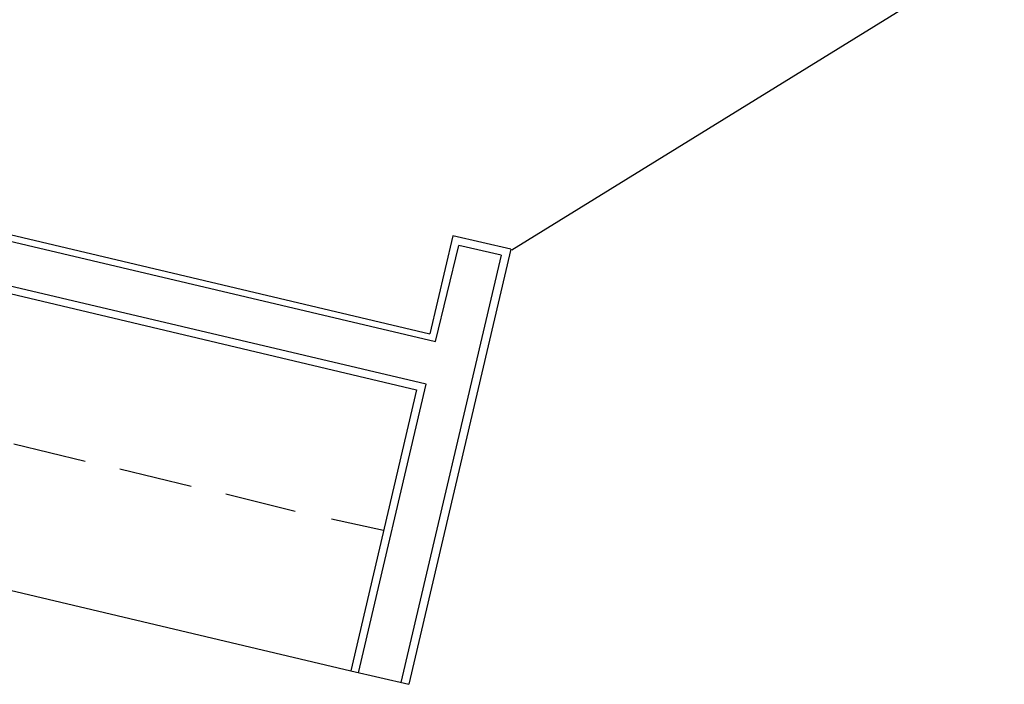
# Model space of a CAD drawing. Header units: feet. Extents: x -79 to 198, y -22 to 181.
# Tile 228 of 256: x 115.65 to 122.47, y 122.62 to 127.22. Entities that reach past the tile are written whole.
import ezdxf

# ---------------------------------------------------------------- set-up
doc = ezdxf.new("R2010")
doc.units = ezdxf.units.FT
doc.layers.add('A-LINEA', color=7, linetype='CONTINUOUS')

msp = doc.modelspace()

# ---------------------------------------------------------------- linework, layer by layer
at = {"layer": 'A-LINEA'}
for p, q in [((98.1067, 129.8711), (118.4933, 125.0444)), ((98.1467, 129.8044), (118.5333, 124.9911)), ((119.061, 125.6272), (122.4706, 127.7322)), ((118.4667, 124.6978), (111.5467, 126.3244)), ((111.5867, 126.2711), (118.4, 124.6578)), ((118.6533, 125.7244), (118.4933, 125.0444)), ((119.0533, 125.6311), (118.6533, 125.7244)), ((118.5333, 124.9911), (118.6933, 125.6578)), ((118.9867, 125.5911), (118.6933, 125.6578)), ((118.9867, 125.5911), (118.2933, 122.6311)), ((119.0533, 125.6311), (118.3467, 122.6178)), ((118, 122.6978), (118.4667, 124.6978)), ((118.4, 124.6578), (117.9467, 122.7111)), ((118.4, 124.6578), (117.9467, 122.7111)), ((111.1333, 124.3244), (117.9467, 122.7111)), ((115.6133, 124.2844), (116.1067, 124.1644)), ((116.3467, 124.1111), (116.84, 123.9911)), ((117.08, 123.9378), (117.56, 123.8178)), ((117.8133, 123.7644), (118.1733, 123.6844)), ((117.9467, 122.7111), (118.3467, 122.6178))]:
    msp.add_line(p, q, dxfattribs=at)

doc.saveas('drawing.dxf')
